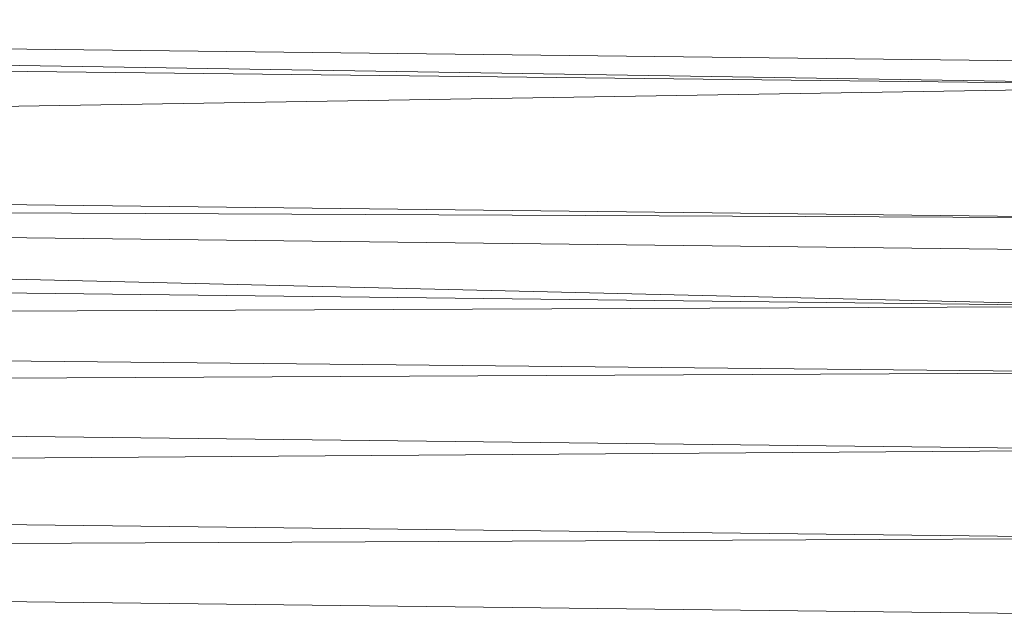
# Model space of a CAD drawing. Header units: metres. Extents: x 391.1 to 427.5, y 12.7 to 28.4.
# Tile 67 of 241: x 410.0803 to 410.1405, y 14.8771 to 14.9135. Entities that reach past the tile are written whole.
import ezdxf

# ---------------------------------------------------------------- set-up
doc = ezdxf.new("R2010")
doc.units = ezdxf.units.M
doc.layers.add('02_MOBILIARIO', color=7, linetype='Continuous', lineweight=18)

# ---------------------------------------------------------------- blocks, each defined once
blk = doc.blocks.new('Family - Plats de dutxa PS-1-153666-01_TEL_PS1')
at = {"layer": '02_MOBILIARIO', "color": 253, "true_color": 0xaaaaaa}
for p, q in [((0.409997, 0.7338), (0.704435, 0.729081)), ((0.704435, 0.729081), (0.409997, 0.7338)), ((0.409997, 0.7338), (0.704435, 0.730429)), ((0.704435, 0.730429), (0.409997, 0.7338)), ((0.409997, 0.732452), (0.704435, 0.729081)), ((0.704435, 0.729081), (0.409997, 0.732452)), ((0.704435, 0.729081), (0.409997, 0.724362)), ((0.409997, 0.724362), (0.704435, 0.729081)), ((0.409997, 0.724362), (0.697019, 0.720991)), ((0.697019, 0.720991), (0.409997, 0.724362)), ((0.409997, 0.722339), (0.697019, 0.715598)), ((0.697019, 0.715598), (0.409997, 0.722339)), ((0.409997, 0.722339), (0.697019, 0.718969)), ((0.697019, 0.720991), (0.409997, 0.722339)), ((0.697019, 0.718969), (0.409997, 0.722339)), ((0.409997, 0.722339), (0.697019, 0.720991)), ((0.409997, 0.718969), (0.697019, 0.715598)), ((0.697019, 0.715598), (0.409997, 0.718969)), ((0.697019, 0.715598), (0.409997, 0.714444)), ((0.409997, 0.714444), (0.697019, 0.715598)), ((0.409997, 0.714444), (0.697019, 0.711553)), ((0.697019, 0.711553), (0.409997, 0.714444)), ((0.697019, 0.711553), (0.409997, 0.710205)), ((0.409997, 0.710205), (0.697019, 0.711553)), ((0.409997, 0.710205), (0.697019, 0.706834)), ((0.697019, 0.706834), (0.409997, 0.710205)), ((0.697019, 0.706834), (0.409997, 0.704811)), ((0.409997, 0.704811), (0.697019, 0.706834)), ((0.409997, 0.704811), (0.697019, 0.701441)), ((0.697019, 0.701441), (0.409997, 0.704811)), ((0.697019, 0.701441), (0.409997, 0.700092)), ((0.409997, 0.700092), (0.697019, 0.701441)), ((0.697019, 0.696721), (0.409997, 0.700092)), ((0.697019, 0.696721), (0.409997, 0.700092))]:
    blk.add_line(p, q, dxfattribs=at)
blk = doc.blocks.new('LONDR55-XX_ZZ-ARQ-CAA-M3D-Londres55_ifc-1-01_TEL_PS1')
at = {"layer": '02_MOBILIARIO', "color": 253, "lineweight": 18, "true_color": 0xaaaaaa}
blk.add_blockref('Family - Plats de dutxa PS-1-153666-01_TEL_PS1', (409.453442, 14.180351), dxfattribs=at)

msp = doc.modelspace()

# ---------------------------------------------------------------- block references
at = {"lineweight": 5}
msp.add_blockref('LONDR55-XX_ZZ-ARQ-CAA-M3D-Londres55_ifc-1-01_TEL_PS1', (0, 0), dxfattribs=at)

doc.saveas('drawing.dxf')
